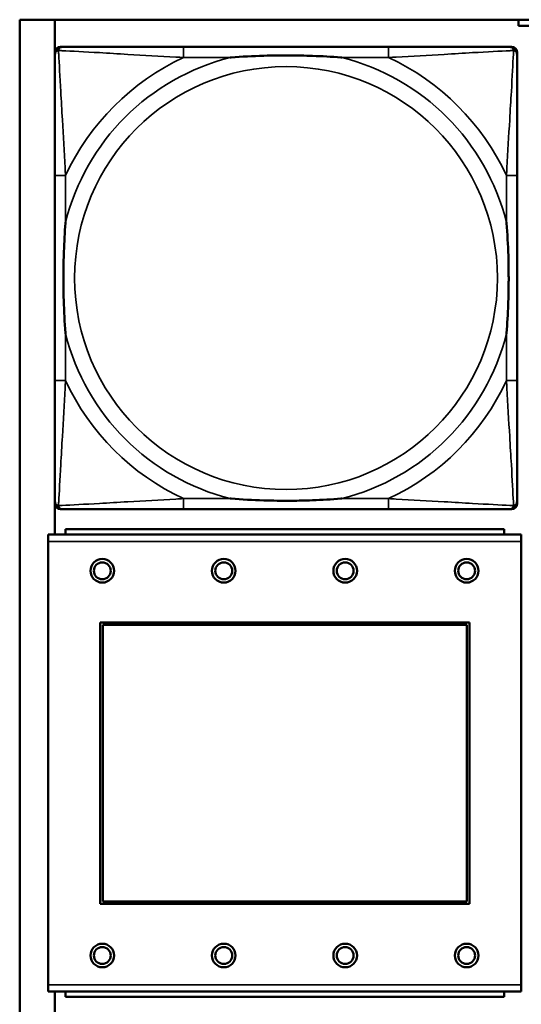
# Model space of a CAD drawing. Header units: inches. Extents: x 1.9 to 64.4, y 1.6 to 69.2.
# Tile 46 of 256: x 22.395 to 23.138, y 45.857 to 47.316. Entities that reach past the tile are written whole.
import ezdxf

# ---------------------------------------------------------------- set-up
doc = ezdxf.new("R2010")
doc.units = ezdxf.units.IN
doc.header["$MEASUREMENT"] = 0
doc.layers.add('Visible (ANSI)', color=7, linetype='Continuous', lineweight=50)
doc.layers.add('Visible Narrow (ANSI)', color=7, linetype='Continuous', lineweight=35)

msp = doc.modelspace()

# ---------------------------------------------------------------- linework, layer by layer
at = {"layer": 'Visible (ANSI)'}
for p, q in [((22.395, 45.1116), (22.395, 47.3163)), ((22.395, 47.3163), (45.17, 47.3163)), ((22.4471, 46.5534), (22.4471, 47.3163)), ((23.1341, 47.3071), (23.1341, 47.3163)), ((23.1561, 47.3071), (23.1341, 47.3071)), ((22.4472, 46.5989), (22.4472, 47.2681)), ((22.4551, 47.276), (22.459, 47.276)), ((22.9417, 47.276), (22.6377, 47.276)), ((23.1204, 47.276), (23.1243, 47.276)), ((23.1322, 47.2681), (23.1322, 47.2642)), ((22.4472, 47.0855), (22.4472, 46.7815)), ((23.1322, 46.7815), (23.1322, 47.0855)), ((23.1322, 46.6028), (23.1322, 46.5989)), ((23.1243, 46.591), (22.4551, 46.591)), ((22.6377, 46.591), (22.9417, 46.591)), ((23.1384, 46.5534), (22.4374, 46.5534)), ((22.4374, 46.5434), (22.4374, 46.5534)), ((23.1129, 46.5614), (22.4629, 46.5614)), ((22.4629, 46.5534), (22.4629, 46.5614)), ((23.1129, 46.5614), (23.1129, 46.5534)), ((23.1384, 46.5534), (23.1384, 46.5434)), ((22.4374, 46.5434), (22.4374, 45.8864)), ((23.1384, 45.8864), (23.1384, 46.5434)), ((22.5144, 46.0064), (22.5144, 46.4234)), ((22.5144, 46.4234), (23.0614, 46.4234)), ((22.518, 46.4198), (23.0578, 46.4198)), ((22.518, 46.01), (22.518, 46.4198)), ((23.0578, 46.4198), (23.0578, 46.01)), ((23.0614, 46.4234), (23.0614, 46.0064)), ((23.0614, 46.0064), (22.5144, 46.0064)), ((23.0578, 46.01), (22.518, 46.01)), ((22.4374, 45.8764), (22.4374, 45.8864)), ((23.1384, 45.8864), (23.1384, 45.8764)), ((22.4374, 45.8764), (23.1384, 45.8764)), ((22.4471, 45.1116), (22.4471, 45.8764)), ((22.4629, 45.8764), (22.4629, 45.8684)), ((23.1129, 45.8684), (22.4629, 45.8684)), ((23.1129, 45.8684), (23.1129, 45.8764))]:
    msp.add_line(p, q, dxfattribs=at)
for centre, radius in [((22.5174, 46.4998), 0.0175), ((22.5174, 46.4998), 0.0125), ((22.6974, 46.4998), 0.0175), ((22.6974, 46.4998), 0.0125), ((22.8774, 46.4998), 0.0175), ((22.8774, 46.4998), 0.0125), ((23.0574, 46.4998), 0.0175), ((23.0574, 46.4998), 0.0125), ((22.5174, 45.9298), 0.0175), ((22.5174, 45.9298), 0.0125), ((22.6974, 45.9298), 0.0175), ((22.6974, 45.9298), 0.0125), ((22.8774, 45.9298), 0.0175), ((22.8774, 45.9298), 0.0125), ((23.0574, 45.9298), 0.0175), ((23.0574, 45.9298), 0.0125)]:
    msp.add_circle(centre, radius, dxfattribs=at)
for centre, radius, start, end in [((22.4551, 47.2681), 0.00787, 90, 180), ((22.459, 47.2642), 0.0118, 90, 180), ((23.1204, 47.2642), 0.0118, 0, 90), ((23.1243, 47.2681), 0.00787, 0, 90), ((22.459, 46.6028), 0.0118, 180, 270), ((22.4551, 46.5989), 0.00787, 180, 270), ((23.1204, 46.6028), 0.0118, 270, 360), ((23.1243, 46.5989), 0.00787, 270, 0)]:
    msp.add_arc(centre, radius, start, end, dxfattribs=at)
for points, knots in [([(22.6377, 47.276), (22.6342, 47.276), (22.6306, 47.276), (22.627, 47.276), (22.5938, 47.276), (22.5601, 47.276), (22.5292, 47.276), (22.5023, 47.276), (22.4767, 47.276), (22.4633, 47.276), (22.4617, 47.276), (22.4602, 47.276), (22.459, 47.276)], [0, 0, 0, 0, 0.0272471, 0.0272471, 0.0272471, 0.2790553, 0.2790553, 0.2790553, 0.4988354, 0.4988354, 0.4988354, 0.5252205, 0.5252205, 0.5252205, 0.5252205]), ([(23.1204, 47.276), (23.1055, 47.276), (23.0639, 47.276), (23.0233, 47.276), (22.9967, 47.276), (22.9689, 47.276), (22.9417, 47.276)], [-0.5252205, -0.5252205, -0.5252205, -0.5252205, -0.20743, -0.20743, -0.20743, 0, 0, 0, 0]), ([(22.4472, 47.2642), (22.4472, 47.2493), (22.4472, 47.2077), (22.4472, 47.1671), (22.4472, 47.1405), (22.4472, 47.1127), (22.4472, 47.0855)], [-0.5252205, -0.5252205, -0.5252205, -0.5252205, -0.20743, -0.20743, -0.20743, 0, 0, 0, 0]), ([(22.707, 47.2603), (22.7074, 47.2603), (22.7078, 47.2603), (22.7243, 47.2616), (22.7404, 47.2624), (22.7634, 47.2631), (22.7701, 47.2633), (22.7792, 47.2634), (22.7817, 47.2634), (22.7858, 47.2634), (22.7874, 47.2634), (22.7905, 47.2634), (22.792, 47.2634), (22.7956, 47.2634), (22.7977, 47.2634), (22.8038, 47.2634), (22.808, 47.2633), (22.8177, 47.2631), (22.8233, 47.2629), (22.8431, 47.2622), (22.8571, 47.2614), (22.8716, 47.2603), (22.872, 47.2603), (22.8725, 47.2603)], [-0.416114, -0.416114, -0.416114, -0.416114, -0.4127691, -0.4127691, -0.2896446, -0.2896446, -0.2388934, -0.2388934, -0.2201881, -0.2201881, -0.2080204, -0.2080204, -0.196499, -0.196499, -0.1809939, -0.1809939, -0.149741, -0.149741, -0.1073162, -0.1073162, 0, 0, 0.0033356, 0.0033356, 0.0033356, 0.0033356]), ([(23.1322, 47.0855), (23.1322, 47.089), (23.1322, 47.0926), (23.1322, 47.0962), (23.1322, 47.1294), (23.1322, 47.1631), (23.1322, 47.194), (23.1322, 47.2209), (23.1322, 47.2465), (23.1322, 47.2599), (23.1322, 47.2615), (23.1322, 47.263), (23.1322, 47.2642)], [0, 0, 0, 0, 0.0272471, 0.0272471, 0.0272471, 0.2790553, 0.2790553, 0.2790553, 0.4988354, 0.4988354, 0.4988354, 0.5252205, 0.5252205, 0.5252205, 0.5252205]), ([(22.4629, 46.8508), (22.4629, 46.8512), (22.4629, 46.8516), (22.4616, 46.8681), (22.4608, 46.8842), (22.4601, 46.9071), (22.4599, 46.9138), (22.4598, 46.923), (22.4598, 46.9255), (22.4598, 46.9296), (22.4598, 46.9312), (22.4598, 46.9343), (22.4598, 46.9358), (22.4598, 46.9394), (22.4598, 46.9415), (22.4598, 46.9476), (22.4599, 46.9518), (22.4601, 46.9615), (22.4603, 46.9671), (22.461, 46.9869), (22.4618, 47.0009), (22.4629, 47.0154), (22.4629, 47.0158), (22.4629, 47.0162)], [-0.416114, -0.416114, -0.416114, -0.416114, -0.4127691, -0.4127691, -0.2896446, -0.2896446, -0.2388934, -0.2388934, -0.2201881, -0.2201881, -0.2080204, -0.2080204, -0.196499, -0.196499, -0.1809939, -0.1809939, -0.149741, -0.149741, -0.1073162, -0.1073162, 0, 0, 0.0033356, 0.0033356, 0.0033356, 0.0033356]), ([(23.1165, 47.0162), (23.1165, 47.0158), (23.1165, 47.0154), (23.1178, 46.9989), (23.1186, 46.9828), (23.1194, 46.9599), (23.1195, 46.9532), (23.1196, 46.944), (23.1196, 46.9415), (23.1196, 46.9374), (23.1197, 46.9358), (23.1197, 46.9327), (23.1197, 46.9312), (23.1196, 46.9276), (23.1196, 46.9256), (23.1196, 46.9194), (23.1195, 46.9152), (23.1193, 46.9055), (23.1191, 46.8999), (23.1184, 46.8802), (23.1176, 46.8661), (23.1165, 46.8516), (23.1165, 46.8512), (23.1165, 46.8508)], [-0.416114, -0.416114, -0.416114, -0.416114, -0.4127691, -0.4127691, -0.2896446, -0.2896446, -0.2388934, -0.2388934, -0.2201881, -0.2201881, -0.2080204, -0.2080204, -0.196499, -0.196499, -0.1809939, -0.1809939, -0.149741, -0.149741, -0.1073162, -0.1073162, 0, 0, 0.0033356, 0.0033356, 0.0033356, 0.0033356]), ([(22.4472, 46.7815), (22.4472, 46.7543), (22.4472, 46.7265), (22.4472, 46.6999), (22.4472, 46.6593), (22.4472, 46.6177), (22.4472, 46.6028)], [3.9382945, 3.9382945, 3.9382945, 3.9382945, 4.1457245, 4.1457245, 4.1457245, 4.463515, 4.463515, 4.463515, 4.463515]), ([(23.1322, 46.6028), (23.1322, 46.6177), (23.1322, 46.6593), (23.1322, 46.6999), (23.1322, 46.7265), (23.1322, 46.7543), (23.1322, 46.7815)], [-0.5252205, -0.5252205, -0.5252205, -0.5252205, -0.20743, -0.20743, -0.20743, 0, 0, 0, 0]), ([(22.8725, 46.6067), (22.872, 46.6067), (22.8716, 46.6067), (22.8571, 46.6056), (22.8431, 46.6048), (22.8233, 46.6041), (22.8177, 46.6039), (22.808, 46.6037), (22.8038, 46.6036), (22.7977, 46.6036), (22.7956, 46.6036), (22.792, 46.6036), (22.7905, 46.6036), (22.7874, 46.6036), (22.7858, 46.6036), (22.7817, 46.6036), (22.7792, 46.6036), (22.7701, 46.6037), (22.7634, 46.6039), (22.7404, 46.6046), (22.7243, 46.6054), (22.7078, 46.6067), (22.7074, 46.6067), (22.707, 46.6067)], [-0.4149464, -0.4149464, -0.4149464, -0.4149464, -0.41162, -0.41162, -0.3046026, -0.3046026, -0.2622958, -0.2622958, -0.23113, -0.23113, -0.215668, -0.215668, -0.2041787, -0.2041787, -0.1920448, -0.1920448, -0.1733916, -0.1733916, -0.1227817, -0.1227817, 0, 0, 0.0033356, 0.0033356, 0.0033356, 0.0033356]), ([(22.459, 46.591), (22.4739, 46.591), (22.5155, 46.591), (22.5561, 46.591), (22.5827, 46.591), (22.6105, 46.591), (22.6377, 46.591)], [-0.5252205, -0.5252205, -0.5252205, -0.5252205, -0.20743, -0.20743, -0.20743, 0, 0, 0, 0]), ([(22.9417, 46.591), (22.9689, 46.591), (22.9967, 46.591), (23.0233, 46.591), (23.0639, 46.591), (23.1055, 46.591), (23.1204, 46.591)], [3.9382945, 3.9382945, 3.9382945, 3.9382945, 4.1457245, 4.1457245, 4.1457245, 4.463515, 4.463515, 4.463515, 4.463515])]:
    msp.add_open_spline(points, degree=3, knots=knots, dxfattribs=at)
at = {"layer": 'Visible Narrow (ANSI)'}
for p, q in [((22.6377, 47.276), (22.6377, 47.2603)), ((22.9417, 47.276), (22.9417, 47.2603)), ((22.6377, 47.2603), (22.707, 47.2603)), ((22.8725, 47.2603), (22.9417, 47.2603)), ((22.4629, 47.0855), (22.4472, 47.0855)), ((22.4629, 47.0162), (22.4629, 47.0855)), ((23.1322, 47.0855), (23.1165, 47.0855)), ((23.1165, 47.0855), (23.1165, 47.0162)), ((22.4629, 46.7815), (22.4629, 46.8508)), ((23.1165, 46.8508), (23.1165, 46.7815)), ((22.4629, 46.7815), (22.4472, 46.7815)), ((23.1322, 46.7815), (23.1165, 46.7815)), ((22.6377, 46.6067), (22.6377, 46.591)), ((22.707, 46.6067), (22.6377, 46.6067)), ((22.9417, 46.6067), (22.8725, 46.6067)), ((22.9417, 46.6067), (22.9417, 46.591)), ((22.4374, 46.5434), (23.1384, 46.5434)), ((23.1384, 45.8864), (22.4374, 45.8864))]:
    msp.add_line(p, q, dxfattribs=at)
msp.add_circle((22.7897, 46.9335), 0.3133, dxfattribs=at)
for radius, start, end in [(0.3371, 104.2103, 165.7897), (0.3604, 114.9407, 155.0593), (0.3371, 14.2103, 75.7897), (0.3604, 24.9407, 65.0593), (0.3371, 194.2103, 255.7897), (0.3371, 284.2103, 345.7897), (0.3604, 204.9407, 245.0593), (0.3604, 294.9407, 335.0593)]:
    msp.add_arc((22.7897, 46.9335), radius, start, end, dxfattribs=at)
for points, knots in [([(22.4472, 47.2642), (22.4472, 47.2648), (22.4473, 47.2654), (22.4475, 47.2664), (22.4477, 47.2668), (22.448, 47.2675), (22.4481, 47.2677), (22.4484, 47.2681), (22.4485, 47.2682), (22.4488, 47.2686), (22.4491, 47.2689), (22.4498, 47.2695), (22.4503, 47.2698), (22.4514, 47.2703), (22.4519, 47.2706), (22.4525, 47.2707)], [-0.02627331, -0.02627331, -0.02627331, -0.02627331, -0.02158775, -0.02158775, -0.01736415, -0.01736415, -0.0147244, -0.0147244, -0.01307456, -0.01307456, -0.00977487, -0.00977487, -0.00449537, -0.00449537, 0.00012419, 0.00012419, 0.00012419, 0.00012419]), ([(22.4525, 47.2707), (22.4527, 47.2713), (22.4529, 47.2719), (22.4534, 47.2729), (22.4537, 47.2734), (22.4543, 47.2741), (22.4546, 47.2744), (22.455, 47.2747), (22.4551, 47.2748), (22.4555, 47.2751), (22.4558, 47.2752), (22.4564, 47.2755), (22.4568, 47.2757), (22.4578, 47.2759), (22.4584, 47.276), (22.459, 47.276)], [-0.00012419, -0.00012419, -0.00012419, -0.00012419, 0.00449537, 0.00449537, 0.00977487, 0.00977487, 0.01307456, 0.01307456, 0.0147244, 0.0147244, 0.01736415, 0.01736415, 0.02158775, 0.02158775, 0.02627331, 0.02627331, 0.02627331, 0.02627331]), ([(22.4629, 47.0855), (22.4627, 47.0892), (22.4625, 47.093), (22.461, 47.1203), (22.4596, 47.1445), (22.4574, 47.1824), (22.4566, 47.1964), (22.4546, 47.2316), (22.4535, 47.2518), (22.4527, 47.2672), (22.4526, 47.269), (22.4525, 47.2707)], [0, 0, 0, 0, 0.0278591, 0.0278591, 0.201273, 0.201273, 0.3066357, 0.3066357, 0.475216, 0.475216, 0.5007189, 0.5007189, 0.5007189, 0.5007189]), ([(22.4525, 47.2707), (22.4542, 47.2706), (22.456, 47.2705), (22.4714, 47.2697), (22.4916, 47.2687), (22.5268, 47.2667), (22.5408, 47.2658), (22.5787, 47.2636), (22.6029, 47.2622), (22.6302, 47.2607), (22.634, 47.2605), (22.6377, 47.2603)], [-0.5007189, -0.5007189, -0.5007189, -0.5007189, -0.475216, -0.475216, -0.3066357, -0.3066357, -0.201273, -0.201273, -0.0278591, -0.0278591, 0, 0, 0, 0]), ([(22.9417, 47.2603), (22.9454, 47.2605), (22.9492, 47.2607), (22.9765, 47.2622), (23.0007, 47.2636), (23.0386, 47.2658), (23.0526, 47.2667), (23.0879, 47.2687), (23.108, 47.2697), (23.1234, 47.2705), (23.1252, 47.2706), (23.1269, 47.2707)], [0, 0, 0, 0, 0.0278591, 0.0278591, 0.201273, 0.201273, 0.3066357, 0.3066357, 0.475216, 0.475216, 0.5007189, 0.5007189, 0.5007189, 0.5007189]), ([(23.1269, 47.2707), (23.1269, 47.269), (23.1268, 47.2672), (23.1259, 47.2518), (23.1249, 47.2316), (23.1229, 47.1964), (23.122, 47.1824), (23.1198, 47.1445), (23.1184, 47.1203), (23.1169, 47.093), (23.1167, 47.0892), (23.1165, 47.0855)], [-0.5007189, -0.5007189, -0.5007189, -0.5007189, -0.475216, -0.475216, -0.3066357, -0.3066357, -0.201273, -0.201273, -0.0278591, -0.0278591, 0, 0, 0, 0]), ([(23.1204, 47.276), (23.121, 47.276), (23.1216, 47.2759), (23.1226, 47.2757), (23.123, 47.2755), (23.1237, 47.2752), (23.1239, 47.2751), (23.1243, 47.2748), (23.1244, 47.2747), (23.1248, 47.2744), (23.1251, 47.2741), (23.1257, 47.2734), (23.126, 47.2729), (23.1265, 47.2719), (23.1268, 47.2713), (23.1269, 47.2707)], [-0.02627331, -0.02627331, -0.02627331, -0.02627331, -0.02158775, -0.02158775, -0.01736415, -0.01736415, -0.0147244, -0.0147244, -0.01307456, -0.01307456, -0.00977487, -0.00977487, -0.00449537, -0.00449537, 0.00012419, 0.00012419, 0.00012419, 0.00012419]), ([(23.1269, 47.2707), (23.1275, 47.2706), (23.1281, 47.2703), (23.1291, 47.2698), (23.1296, 47.2695), (23.1303, 47.2689), (23.1306, 47.2686), (23.1309, 47.2682), (23.131, 47.2681), (23.1313, 47.2677), (23.1314, 47.2675), (23.1317, 47.2668), (23.1319, 47.2664), (23.1322, 47.2654), (23.1322, 47.2648), (23.1322, 47.2642)], [-0.00012419, -0.00012419, -0.00012419, -0.00012419, 0.00449537, 0.00449537, 0.00977487, 0.00977487, 0.01307456, 0.01307456, 0.0147244, 0.0147244, 0.01736415, 0.01736415, 0.02158775, 0.02158775, 0.02627331, 0.02627331, 0.02627331, 0.02627331]), ([(22.4525, 46.5963), (22.4526, 46.598), (22.4527, 46.5998), (22.4535, 46.6152), (22.4546, 46.6354), (22.4566, 46.6706), (22.4574, 46.6846), (22.4596, 46.7225), (22.461, 46.7467), (22.4625, 46.774), (22.4627, 46.7778), (22.4629, 46.7815)], [-4.4390134, -4.4390134, -4.4390134, -4.4390134, -4.4135105, -4.4135105, -4.2449302, -4.2449302, -4.1395675, -4.1395675, -3.9661536, -3.9661536, -3.9382945, -3.9382945, -3.9382945, -3.9382945]), ([(23.1165, 46.7815), (23.1167, 46.7778), (23.1169, 46.774), (23.1184, 46.7467), (23.1198, 46.7225), (23.122, 46.6846), (23.1229, 46.6706), (23.1249, 46.6354), (23.1259, 46.6152), (23.1268, 46.5998), (23.1269, 46.598), (23.1269, 46.5963)], [0, 0, 0, 0, 0.0278591, 0.0278591, 0.201273, 0.201273, 0.3066357, 0.3066357, 0.475216, 0.475216, 0.5007189, 0.5007189, 0.5007189, 0.5007189]), ([(22.4525, 46.5963), (22.4519, 46.5964), (22.4514, 46.5967), (22.4503, 46.5972), (22.4498, 46.5975), (22.4491, 46.5981), (22.4488, 46.5984), (22.4485, 46.5988), (22.4484, 46.5989), (22.4481, 46.5993), (22.448, 46.5995), (22.4477, 46.6002), (22.4475, 46.6006), (22.4473, 46.6016), (22.4472, 46.6022), (22.4472, 46.6028)], [-0.00012419, -0.00012419, -0.00012419, -0.00012419, 0.00449537, 0.00449537, 0.00977487, 0.00977487, 0.01307456, 0.01307456, 0.0147244, 0.0147244, 0.01736415, 0.01736415, 0.02158775, 0.02158775, 0.02627331, 0.02627331, 0.02627331, 0.02627331]), ([(22.6377, 46.6067), (22.634, 46.6065), (22.6302, 46.6063), (22.6029, 46.6048), (22.5787, 46.6034), (22.5408, 46.6012), (22.5268, 46.6003), (22.4916, 46.5984), (22.4714, 46.5973), (22.456, 46.5965), (22.4542, 46.5964), (22.4525, 46.5963)], [0, 0, 0, 0, 0.0278591, 0.0278591, 0.201273, 0.201273, 0.3066357, 0.3066357, 0.475216, 0.475216, 0.5007189, 0.5007189, 0.5007189, 0.5007189]), ([(22.459, 46.591), (22.4584, 46.591), (22.4578, 46.5911), (22.4568, 46.5913), (22.4564, 46.5915), (22.4558, 46.5918), (22.4555, 46.5919), (22.4551, 46.5922), (22.455, 46.5923), (22.4546, 46.5926), (22.4543, 46.5929), (22.4537, 46.5936), (22.4534, 46.5941), (22.4529, 46.5951), (22.4527, 46.5957), (22.4525, 46.5963)], [-0.02627331, -0.02627331, -0.02627331, -0.02627331, -0.02158775, -0.02158775, -0.01736415, -0.01736415, -0.0147244, -0.0147244, -0.01307456, -0.01307456, -0.00977487, -0.00977487, -0.00449537, -0.00449537, 0.00012419, 0.00012419, 0.00012419, 0.00012419]), ([(23.1269, 46.5963), (23.1252, 46.5964), (23.1234, 46.5965), (23.108, 46.5973), (23.0879, 46.5984), (23.0526, 46.6003), (23.0386, 46.6012), (23.0007, 46.6034), (22.9765, 46.6048), (22.9492, 46.6063), (22.9454, 46.6065), (22.9417, 46.6067)], [-4.4390134, -4.4390134, -4.4390134, -4.4390134, -4.4135105, -4.4135105, -4.2449302, -4.2449302, -4.1395675, -4.1395675, -3.9661536, -3.9661536, -3.9382945, -3.9382945, -3.9382945, -3.9382945]), ([(23.1269, 46.5963), (23.1268, 46.5957), (23.1265, 46.5951), (23.126, 46.5941), (23.1257, 46.5936), (23.1251, 46.5929), (23.1248, 46.5926), (23.1244, 46.5923), (23.1243, 46.5922), (23.1239, 46.5919), (23.1237, 46.5918), (23.123, 46.5915), (23.1226, 46.5913), (23.1216, 46.5911), (23.121, 46.591), (23.1204, 46.591)], [-0.00012419, -0.00012419, -0.00012419, -0.00012419, 0.00449537, 0.00449537, 0.00977487, 0.00977487, 0.01307456, 0.01307456, 0.0147244, 0.0147244, 0.01736415, 0.01736415, 0.02158775, 0.02158775, 0.02627331, 0.02627331, 0.02627331, 0.02627331]), ([(23.1322, 46.6028), (23.1322, 46.6022), (23.1322, 46.6016), (23.1319, 46.6006), (23.1317, 46.6002), (23.1314, 46.5995), (23.1313, 46.5993), (23.131, 46.5989), (23.1309, 46.5988), (23.1306, 46.5984), (23.1303, 46.5981), (23.1296, 46.5975), (23.1291, 46.5972), (23.1281, 46.5967), (23.1275, 46.5964), (23.1269, 46.5963)], [-0.02627331, -0.02627331, -0.02627331, -0.02627331, -0.02158775, -0.02158775, -0.01736415, -0.01736415, -0.0147244, -0.0147244, -0.01307456, -0.01307456, -0.00977487, -0.00977487, -0.00449537, -0.00449537, 0.00012419, 0.00012419, 0.00012419, 0.00012419])]:
    msp.add_open_spline(points, degree=3, knots=knots, dxfattribs=at)

doc.saveas('drawing.dxf')
